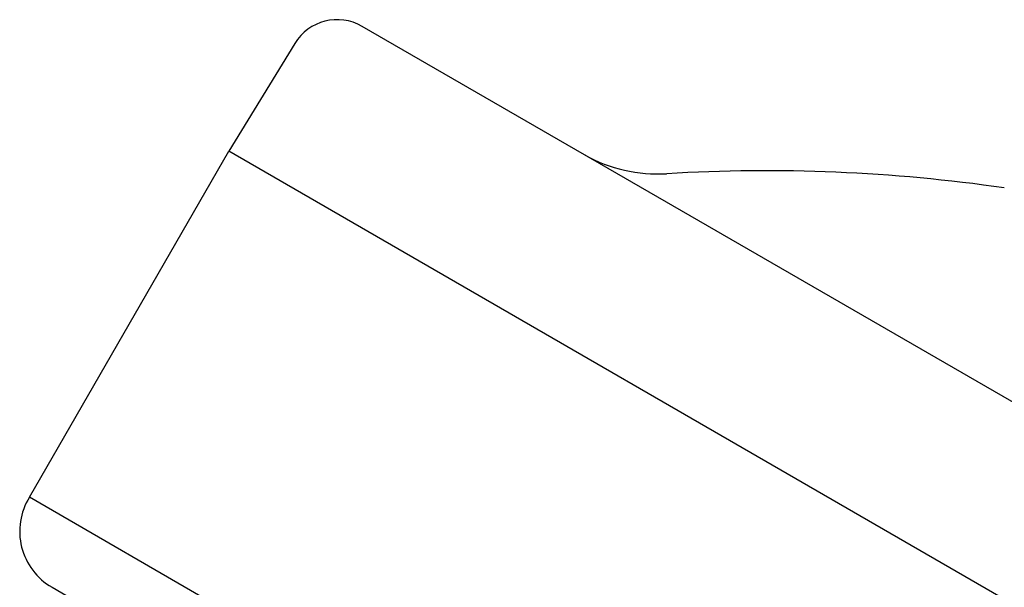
# Model space of a CAD drawing. Header units: millimetres. Extents: x 1145 to 3707, y 526 to 1459.
# Tile 2 of 18: x 1221 to 1280, y 944 to 978. Entities that reach past the tile are written whole.
import ezdxf

# ---------------------------------------------------------------- set-up
doc = ezdxf.new("R2010")
doc.units = ezdxf.units.MM
doc.layers.add('DETAIL', color=2, linetype='Continuous')

msp = doc.modelspace()

# ---------------------------------------------------------------- linework, layer by layer
at = {"layer": 'DETAIL'}
for p, q in [((1375.472, 900.605), (1241.558, 977.92)), ((1237.501, 976.89), (1233.539, 970.426)), ((1221.547, 949.636), (1233.547, 970.421)), ((1372.991, 889.913), (1233.539, 970.426)), ((1357.82, 870.959), (1221.547, 949.636)), ((1222.909, 944.229), (1352.708, 869.29))]:
    msp.add_line(p, q, dxfattribs=at)
for centre, radius, start, end in [((1240.058, 975.322), 3, 59.99997, 148.49636), ((1259.322, 978.055), 9, 240.8398, 273.41995), ((1265.827, 869.033), 100.216, 81.77915, 93.41376), ((1224.851, 947.593), 3.884, 148.26043, 239.99997)]:
    msp.add_arc(centre, radius, start, end, dxfattribs=at)

doc.saveas('drawing.dxf')
